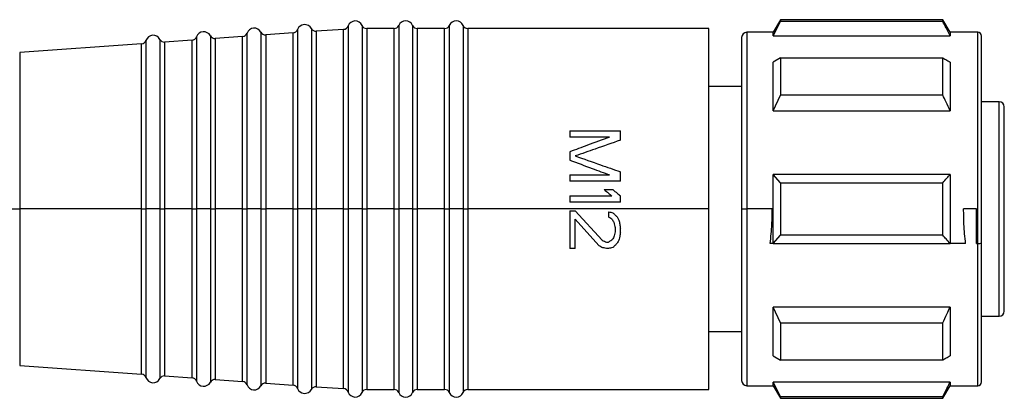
# Model space of a CAD drawing. Header units: millimetres. Extents: x -1015 to 3375, y 357 to 841.
# Tile 15 of 22: x 928 to 967, y 572 to 587. Entities that reach past the tile are written whole.
import ezdxf

# ---------------------------------------------------------------- set-up
doc = ezdxf.new("R2010")
doc.units = ezdxf.units.MM

# ---------------------------------------------------------------- blocks, each defined once
blk = doc.blocks.new('Drawing View2')
at = {"color": 7, "linetype": 'Continuous', "lineweight": 25}
for p, q in [((1385.289, 3.7), (1385, 3.2)), ((1385, 3.065), (1385.289, 3.627)), ((1391.711, 3.7), (1385.289, 3.7)), ((1385.289, 3.7), (1385.289, 3.627)), ((1391.711, 3.627), (1385.289, 3.627)), ((1392, 3.2), (1391.711, 3.7)), ((1391.711, 3.627), (1391.711, 3.7)), ((1364.167, 3.165), (1364.167, -3.8)), ((1364.716, 3.204), (1364.716, -3.8)), ((1365.993, 3.175), (1364.907, 3.098)), ((1365.993, -3.8), (1365.993, 3.175)), ((1366.167, 3.308), (1366.167, -3.8)), ((1366.716, 3.347), (1366.716, -3.8)), ((1367.993, 3.317), (1366.907, 3.24)), ((1366.907, 3.24), (1366.907, -3.8)), ((1367.993, -3.8), (1367.993, 3.317)), ((1368.167, 3.45), (1368.167, -3.8)), ((1368.725, 3.47), (1368.725, -3.8)), ((1369.992, 3.35), (1368.908, 3.35)), ((1368.908, 3.35), (1368.908, -3.8)), ((1369.992, -3.8), (1369.992, 3.35)), ((1370.175, 3.47), (1370.175, -3.8)), ((1370.725, 3.47), (1370.725, -3.8)), ((1371.992, 3.35), (1370.908, 3.35)), ((1370.908, 3.35), (1370.908, -3.8)), ((1371.992, -3.8), (1371.992, 3.35)), ((1372.175, 3.47), (1372.175, -3.8)), ((1372.725, 3.47), (1372.725, -3.8)), ((1382.45, 3.35), (1372.908, 3.35)), ((1372.908, 3.35), (1372.908, -3.8)), ((1382.45, -3.8), (1382.45, 3.35)), ((1385, 3.2), (1383.95, 3.2)), ((1383.95, 3.2), (1383.95, -2.397)), ((1385, 3.065), (1385, 3.2)), ((1393.1, 3.2), (1392, 3.2)), ((1393.1, -3.8), (1393.1, 3.2)), ((1359.993, 2.748), (1355.168, 2.404)), ((1359.993, -3.8), (1359.993, 2.748)), ((1360.167, 2.881), (1360.167, -3.8)), ((1360.716, 2.92), (1360.716, -3.8)), ((1361.993, 2.89), (1360.907, 2.813)), ((1360.907, 2.813), (1360.907, -3.8)), ((1361.993, -3.8), (1361.993, 2.89)), ((1362.167, 3.023), (1362.167, -3.8)), ((1362.716, 3.062), (1362.716, -3.8)), ((1363.993, 3.033), (1362.907, 2.955)), ((1362.907, 2.955), (1362.907, -3.8)), ((1363.993, -3.8), (1363.993, 3.033)), ((1364.907, 3.098), (1364.907, -3.8)), ((1383.75, 3), (1383.75, -2.437)), ((1385, 3.065), (1392, 3.065)), ((1393.25, -2.463), (1393.25, 3.05)), ((1355.168, 2.404), (1355.168, -3.8)), ((1385.289, 2.189), (1385, 2.021)), ((1385, 0.088), (1385, 2.021)), ((1385.289, 2.189), (1385.289, 0.715)), ((1385.289, 2.189), (1391.711, 2.189)), ((1383.75, 1.05), (1382.45, 1.05)), ((1385, 0.088), (1385.289, 0.715)), ((1391.711, 0.715), (1385.289, 0.715)), ((1393.95, 0.45), (1393.25, 0.45)), ((1393.95, -3.796), (1393.95, 0.45)), ((1385, 0.088), (1392, 0.088)), ((1394.15, -3.796), (1394.15, 0.25)), ((1376.95, -0.7), (1376.95, -0.95)), ((1376.95, -0.7), (1378.95, -0.7)), ((1378.95, -1.075), (1378.95, -0.7)), ((1378.524, -0.95), (1376.95, -0.95)), ((1376.95, -1.533), (1376.95, -1.867)), ((1378.95, -2.7), (1378.95, -2.325)), ((1376.95, -2.45), (1378.524, -2.45)), ((1376.95, -2.45), (1376.95, -2.7)), ((1378.95, -2.7), (1376.95, -2.7)), ((1383.75, -2.437), (1383.75, -3.8)), ((1383.95, -2.397), (1383.95, -3.8)), ((1385, -3.8), (1385, -2.434)), ((1385.289, -2.758), (1385, -2.434)), ((1392, -2.434), (1385, -2.434)), ((1392, -2.434), (1392, -3.8)), ((1393.25, -5.137), (1393.25, -2.463)), ((1378.312, -3.033), (1378.652, -3.033)), ((1385.289, -2.758), (1385.289, -3.8)), ((1385.289, -2.758), (1391.711, -2.758)), ((1391.711, -3.8), (1391.711, -2.758)), ((1376.95, -3.283), (1378.61, -3.283)), ((1376.95, -3.283), (1376.95, -3.533)), ((1378.95, -3.533), (1378.95, -3.283)), ((1354.731, -3.8), (1355.168, -3.8)), ((1359.993, -3.8), (1355.168, -3.8)), ((1355.168, -3.8), (1355.168, -3.943)), ((1359.993, -3.8), (1360.167, -3.8)), ((1359.993, -3.94), (1359.993, -3.8)), ((1360.45, -3.8), (1360.167, -3.8)), ((1360.167, -3.8), (1360.167, -3.943)), ((1360.716, -3.8), (1360.45, -3.8)), ((1360.716, -3.8), (1360.893, -3.8)), ((1360.716, -3.8), (1360.716, -10.52)), ((1360.893, -3.8), (1360.907, -3.8)), ((1360.907, -3.8), (1360.907, -3.935)), ((1361.993, -3.8), (1360.907, -3.8)), ((1361.993, -3.94), (1361.993, -3.8)), ((1361.993, -3.8), (1362.167, -3.8)), ((1362.45, -3.8), (1362.167, -3.8)), ((1362.167, -3.8), (1362.167, -3.943)), ((1362.716, -3.8), (1362.45, -3.8)), ((1362.716, -3.8), (1362.893, -3.8)), ((1362.716, -3.8), (1362.716, -10.662)), ((1362.893, -3.8), (1362.907, -3.8)), ((1362.907, -3.8), (1362.907, -3.935)), ((1363.993, -3.8), (1362.907, -3.8)), ((1363.993, -3.8), (1364.167, -3.8)), ((1363.993, -3.94), (1363.993, -3.8)), ((1364.167, -3.8), (1364.167, -3.943)), ((1364.45, -3.8), (1364.167, -3.8)), ((1364.716, -3.8), (1364.45, -3.8)), ((1364.716, -3.8), (1364.893, -3.8)), ((1364.716, -3.8), (1364.716, -10.804)), ((1364.893, -3.8), (1364.907, -3.8)), ((1364.907, -3.8), (1364.907, -3.935)), ((1365.993, -3.8), (1364.907, -3.8)), ((1365.993, -3.941), (1365.993, -3.8)), ((1365.993, -3.8), (1366.167, -3.8)), ((1366.45, -3.8), (1366.167, -3.8)), ((1366.167, -3.8), (1366.167, -3.943)), ((1366.716, -3.8), (1366.45, -3.8)), ((1366.716, -3.8), (1366.893, -3.8)), ((1366.716, -3.8), (1366.716, -10.947)), ((1366.893, -3.8), (1366.907, -3.8)), ((1366.907, -3.8), (1366.907, -3.935)), ((1367.993, -3.8), (1366.907, -3.8)), ((1367.993, -3.8), (1368.167, -3.8)), ((1367.993, -3.941), (1367.993, -3.8)), ((1368.167, -3.8), (1368.167, -3.943)), ((1368.45, -3.8), (1368.167, -3.8)), ((1368.725, -3.8), (1368.45, -3.8)), ((1368.725, -3.8), (1368.908, -3.8)), ((1368.725, -3.8), (1368.725, -11.07)), ((1368.908, -3.8), (1368.908, -3.935)), ((1369.992, -3.8), (1368.908, -3.8)), ((1369.992, -3.8), (1370.175, -3.8)), ((1369.992, -3.94), (1369.992, -3.8)), ((1370.45, -3.8), (1370.175, -3.8)), ((1370.175, -3.8), (1370.175, -3.943)), ((1370.725, -3.8), (1370.45, -3.8)), ((1370.725, -3.8), (1370.908, -3.8)), ((1370.725, -3.8), (1370.725, -11.07)), ((1370.908, -3.8), (1370.908, -3.935)), ((1371.992, -3.8), (1370.908, -3.8)), ((1371.992, -3.8), (1372.175, -3.8)), ((1371.992, -3.94), (1371.992, -3.8)), ((1372.175, -3.8), (1372.175, -3.943)), ((1372.45, -3.8), (1372.175, -3.8)), ((1372.725, -3.8), (1372.45, -3.8)), ((1372.725, -3.8), (1372.908, -3.8)), ((1372.725, -3.8), (1372.725, -11.07)), ((1372.908, -3.8), (1372.908, -3.935)), ((1382.45, -3.8), (1372.908, -3.8)), ((1378.95, -3.533), (1376.95, -3.533)), ((1376.95, -3.867), (1376.95, -5.367)), ((1376.95, -3.867), (1377.163, -3.867)), ((1377.163, -3.867), (1378.227, -5.033)), ((1382.45, -10.95), (1382.45, -3.8)), ((1383.75, -3.8), (1383.95, -3.8)), ((1383.75, -3.8), (1383.75, -10.6)), ((1384.961, -3.8), (1383.95, -3.8)), ((1383.95, -3.8), (1383.95, -10.8)), ((1385, -5.166), (1385, -3.8)), ((1385.289, -3.8), (1385.289, -4.842)), ((1391.711, -4.842), (1391.711, -3.8)), ((1393.05, -3.8), (1392.539, -3.8)), ((1393.05, -5.166), (1393.05, -3.8)), ((1393.1, -5.166), (1393.1, -3.8)), ((1393.95, -8.05), (1393.95, -3.796)), ((1394.15, -7.85), (1394.15, -3.796)), ((1355.168, -3.943), (1355.168, -10.004)), ((1359.993, -10.348), (1359.993, -3.94)), ((1360.167, -3.943), (1360.167, -10.481)), ((1360.907, -3.935), (1360.907, -10.413)), ((1361.993, -10.49), (1361.993, -3.94)), ((1362.167, -3.943), (1362.167, -10.623)), ((1362.907, -3.935), (1362.907, -10.555)), ((1363.993, -10.633), (1363.993, -3.94)), ((1364.167, -3.943), (1364.167, -10.765)), ((1364.907, -3.935), (1364.907, -10.698)), ((1365.993, -10.775), (1365.993, -3.941)), ((1366.167, -3.943), (1366.167, -10.908)), ((1366.907, -3.935), (1366.907, -10.84)), ((1367.993, -10.917), (1367.993, -3.941)), ((1368.167, -3.943), (1368.167, -11.05)), ((1368.908, -3.935), (1368.908, -10.95)), ((1369.992, -10.95), (1369.992, -3.94)), ((1370.175, -3.943), (1370.175, -11.07)), ((1370.908, -3.935), (1370.908, -10.95)), ((1371.992, -10.95), (1371.992, -3.94)), ((1372.175, -3.943), (1372.175, -11.07)), ((1372.908, -3.935), (1372.908, -10.95)), ((1377.163, -4.2), (1378.099, -5.242)), ((1377.163, -5.367), (1377.163, -4.2)), ((1378.482, -3.908), (1378.482, -4.117)), ((1378.737, -4.533), (1378.737, -4.7)), ((1378.95, -4.742), (1378.95, -4.575)), ((1385, -5.166), (1385.289, -4.842)), ((1391.711, -4.842), (1385.289, -4.842)), ((1377.163, -5.367), (1376.95, -5.367)), ((1378.397, -5.117), (1378.482, -5.117)), ((1378.482, -5.367), (1378.397, -5.367)), ((1385, -5.166), (1384.884, -5.166)), ((1385, -5.166), (1392, -5.166)), ((1392.616, -5.166), (1392, -5.166)), ((1393.05, -5.166), (1393.1, -5.166)), ((1393.1, -10.8), (1393.1, -5.166)), ((1393.25, -10.65), (1393.25, -5.137)), ((1392, -7.688), (1385, -7.688)), ((1385, -9.621), (1385, -7.688)), ((1385.289, -8.315), (1385, -7.688)), ((1393.25, -8.05), (1393.95, -8.05)), ((1385.289, -8.315), (1385.289, -9.789)), ((1385.289, -8.315), (1391.711, -8.315)), ((1382.45, -8.65), (1383.75, -8.65)), ((1385, -9.621), (1385.289, -9.789)), ((1355.168, -10.004), (1359.993, -10.348)), ((1391.711, -9.789), (1385.289, -9.789)), ((1360.907, -10.413), (1361.993, -10.49)), ((1362.907, -10.555), (1363.993, -10.633)), ((1364.907, -10.698), (1365.993, -10.775)), ((1366.907, -10.84), (1367.993, -10.917)), ((1383.95, -10.8), (1385, -10.8)), ((1392, -10.665), (1385, -10.665)), ((1385, -10.8), (1385, -10.665)), ((1385.289, -11.227), (1385, -10.665)), ((1385, -10.8), (1385.289, -11.3)), ((1391.711, -11.3), (1392, -10.8)), ((1392, -10.8), (1393.1, -10.8)), ((1368.908, -10.95), (1369.992, -10.95)), ((1370.908, -10.95), (1371.992, -10.95)), ((1372.908, -10.95), (1382.45, -10.95)), ((1385.289, -11.227), (1385.289, -11.3)), ((1385.289, -11.227), (1391.711, -11.227)), ((1385.289, -11.3), (1391.711, -11.3))]:
    blk.add_line(p, q, dxfattribs=at)
at = {"color": 7, "linetype": 'Continuous', "lineweight": 25, "flags": 128}
for points in [[(1392, 3.2), (1392, 3.192), (1392, 3.166), (1392, 3.124), (1392, 3.065)], [(1391.711, 0.715), (1391.711, 0.921), (1391.711, 1.121), (1391.711, 1.315), (1391.711, 1.503), (1391.711, 1.685), (1391.711, 1.86), (1391.711, 2.028), (1391.711, 2.189)], [(1392, 2.021), (1392, 1.823), (1392, 1.611), (1392, 1.387), (1392, 1.15), (1392, 0.901), (1392, 0.64), (1392, 0.369), (1392, 0.088)], [(1392, -3.8), (1392, -3.972), (1392, -4.144), (1392, -4.315), (1392, -4.487), (1392, -4.657), (1392, -4.828), (1392, -4.997), (1392, -5.166)], [(1392, -7.688), (1392, -7.969), (1392, -8.24), (1392, -8.501), (1392, -8.75), (1392, -8.987), (1392, -9.211), (1392, -9.423), (1392, -9.621)], [(1391.711, -9.789), (1391.711, -9.628), (1391.711, -9.46), (1391.711, -9.285), (1391.711, -9.103), (1391.711, -8.915), (1391.711, -8.721), (1391.711, -8.521), (1391.711, -8.315)], [(1392, -10.665), (1392, -10.724), (1392, -10.766), (1392, -10.792), (1392, -10.8)], [(1391.711, -11.3), (1391.711, -11.295), (1391.711, -11.282), (1391.711, -11.259), (1391.711, -11.227)]]:
    blk.add_lwpolyline(points, dxfattribs=at)
at = {"color": 7, "linetype": 'Continuous', "lineweight": 25}
for centre, radius, start, end in [((1368.45, 3.35), 0.3, 23.5782, 160.4937), ((1370.45, 3.35), 0.3, 23.5782, 156.4218), ((1372.45, 3.35), 0.3, 23.5782, 156.4218), ((1362.45, 2.923), 0.3, 27.65, 160.4937), ((1363.979, 3.232), 0.2, 274.0718, 340.4937), ((1364.45, 3.065), 0.3, 27.65, 160.4937), ((1364.893, 3.297), 0.2, 207.65, 274.0718), ((1365.979, 3.375), 0.2, 274.0718, 340.4937), ((1366.45, 3.208), 0.3, 27.65, 160.4937), ((1366.893, 3.44), 0.2, 207.65, 274.0718), ((1367.979, 3.517), 0.2, 274.0718, 340.4937), ((1368.908, 3.55), 0.2, 203.5782, 270), ((1369.992, 3.55), 0.2, 270, 336.4218), ((1370.908, 3.55), 0.2, 203.5782, 270), ((1371.992, 3.55), 0.2, 270, 336.4218), ((1372.908, 3.55), 0.2, 203.5782, 270), ((1383.95, 3), 0.2, 90, 180), ((1393.1, 3.05), 0.15, 0, 90), ((1359.979, 2.947), 0.2, 274.0718, 340.4937), ((1360.45, 2.781), 0.3, 27.65, 160.4937), ((1360.893, 3.013), 0.2, 207.65, 274.0718), ((1361.979, 3.09), 0.2, 274.0718, 340.4937), ((1362.893, 3.155), 0.2, 207.65, 274.0718), ((1393.95, 0.25), 0.2, 0, 90), ((1393.136, -4.952), 0.217, 260.4353, 301.6555), ((1393.95, -7.85), 0.2, 270, 0), ((1359.979, -10.547), 0.2, 19.5063, 85.9282), ((1360.45, -10.381), 0.3, 199.5063, 332.35), ((1360.893, -10.613), 0.2, 85.9282, 152.35), ((1361.979, -10.69), 0.2, 19.5063, 85.9282), ((1362.45, -10.523), 0.3, 199.5063, 332.35), ((1362.893, -10.755), 0.2, 85.9282, 152.35), ((1363.979, -10.832), 0.2, 19.5063, 85.9282), ((1364.45, -10.665), 0.3, 199.5063, 332.35), ((1364.893, -10.897), 0.2, 85.9282, 152.35), ((1365.979, -10.975), 0.2, 19.5063, 85.9282), ((1366.45, -10.808), 0.3, 199.5063, 332.35), ((1366.893, -11.04), 0.2, 85.9282, 152.35), ((1383.95, -10.6), 0.2, 180, 270), ((1393.1, -10.65), 0.15, 270, 0), ((1367.979, -11.117), 0.2, 19.5063, 85.9282), ((1368.45, -10.95), 0.3, 199.5063, 336.4218), ((1368.908, -11.15), 0.2, 90, 156.4218), ((1369.992, -11.15), 0.2, 23.5782, 90), ((1370.45, -10.95), 0.3, 203.5782, 336.4218), ((1370.908, -11.15), 0.2, 90, 156.4218), ((1371.992, -11.15), 0.2, 23.5782, 90), ((1372.45, -10.95), 0.3, 203.5782, 336.4218), ((1372.908, -11.15), 0.2, 90, 156.4218)]:
    blk.add_arc(centre, radius, start, end, dxfattribs=at)
for points, knots in [([(1392, 3.065), (1391.947, 3.169), (1391.853, 3.357), (1391.755, 3.544), (1391.711, 3.627)], [0, 0, 0, 0, 0.5544484, 1, 1, 1, 1]), ([(1391.711, 2.189), (1391.767, 2.157), (1391.864, 2.101), (1391.959, 2.045), (1392, 2.021)], [0, 0, 0, 0, 0.5655339, 1, 1, 1, 1]), ([(1392, 0.088), (1391.947, 0.204), (1391.853, 0.414), (1391.755, 0.622), (1391.711, 0.715)], [0, 0, 0, 0, 0.554448, 1, 1, 1, 1]), ([(1378.524, -0.95), (1378.231, -1.059), (1377.707, -1.253), (1377.181, -1.448), (1376.95, -1.533)], [0, 0, 0, 0, 0.559995, 1, 1, 1, 1]), ([(1378.95, -1.075), (1378.617, -1.192), (1378.022, -1.4), (1377.425, -1.608), (1377.163, -1.7)], [0, 0, 0, 0, 0.559995, 1, 1, 1, 1]), ([(1376.95, -1.867), (1377.244, -1.975), (1377.768, -2.17), (1378.293, -2.364), (1378.524, -2.45)], [0, 0, 0, 0, 0.559996, 1, 1, 1, 1]), ([(1377.163, -1.7), (1377.496, -1.817), (1378.091, -2.025), (1378.688, -2.233), (1378.95, -2.325)], [0, 0, 0, 0, 0.559996, 1, 1, 1, 1]), ([(1391.711, -2.758), (1391.767, -2.697), (1391.864, -2.589), (1391.959, -2.481), (1392, -2.434)], [0, 0, 0, 0, 0.565534, 1, 1, 1, 1]), ([(1378.312, -3.033), (1378.367, -3.08), (1378.467, -3.163), (1378.566, -3.247), (1378.61, -3.283)], [0, 0, 0, 0, 0.559998, 1, 1, 1, 1]), ([(1378.652, -3.033), (1378.708, -3.08), (1378.807, -3.163), (1378.906, -3.247), (1378.95, -3.283)], [0, 0, 0, 0, 0.559998, 1, 1, 1, 1]), ([(1384.884, -5.166), (1384.909, -4.913), (1384.953, -4.462), (1384.959, -4.002), (1384.961, -3.8)], [0, 0, 0, 0, 0.561136, 1, 1, 1, 1]), ([(1392.616, -5.166), (1392.591, -4.913), (1392.547, -4.462), (1392.541, -4.002), (1392.539, -3.8)], [0, 0, 0, 0, 0.561136, 1, 1, 1, 1]), ([(1378.482, -3.908), (1378.514, -3.916), (1378.57, -3.93), (1378.627, -3.944), (1378.652, -3.95)], [0, 0, 0, 0, 0.56, 1, 1, 1, 1]), ([(1378.61, -4.2), (1378.586, -4.184), (1378.543, -4.157), (1378.501, -4.129), (1378.482, -4.117)], [0, 0, 0, 0, 0.56, 1, 1, 1, 1]), ([(1378.61, -4.2), (1378.625, -4.223), (1378.654, -4.265), (1378.682, -4.307), (1378.695, -4.325)], [0, 0, 0, 0, 0.559999, 1, 1, 1, 1]), ([(1378.652, -3.95), (1378.684, -3.981), (1378.741, -4.037), (1378.797, -4.092), (1378.822, -4.117)], [0, 0, 0, 0, 0.559999, 1, 1, 1, 1]), ([(1378.822, -4.117), (1378.838, -4.148), (1378.867, -4.203), (1378.895, -4.259), (1378.907, -4.283)], [0, 0, 0, 0, 0.5599985, 1, 1, 1, 1]), ([(1378.907, -4.283), (1378.915, -4.338), (1378.93, -4.435), (1378.944, -4.532), (1378.95, -4.575)], [0, 0, 0, 0, 0.5599943, 1, 1, 1, 1]), ([(1378.695, -4.325), (1378.703, -4.364), (1378.717, -4.433), (1378.731, -4.503), (1378.737, -4.533)], [0, 0, 0, 0, 0.559997, 1, 1, 1, 1]), ([(1378.227, -5.033), (1378.258, -5.049), (1378.315, -5.077), (1378.372, -5.104), (1378.397, -5.117)], [0, 0, 0, 0, 0.5599999, 1, 1, 1, 1]), ([(1378.61, -5.033), (1378.586, -5.049), (1378.543, -5.077), (1378.501, -5.104), (1378.482, -5.117)], [0, 0, 0, 0, 0.56, 1, 1, 1, 1]), ([(1378.695, -4.908), (1378.679, -4.932), (1378.65, -4.973), (1378.622, -5.015), (1378.61, -5.033)], [0, 0, 0, 0, 0.559999, 1, 1, 1, 1]), ([(1378.737, -4.7), (1378.729, -4.739), (1378.715, -4.808), (1378.701, -4.878), (1378.695, -4.908)], [0, 0, 0, 0, 0.559997, 1, 1, 1, 1]), ([(1378.907, -4.992), (1378.892, -5.023), (1378.863, -5.078), (1378.835, -5.134), (1378.822, -5.158)], [0, 0, 0, 0, 0.559998, 1, 1, 1, 1]), ([(1378.95, -4.742), (1378.942, -4.788), (1378.928, -4.872), (1378.914, -4.955), (1378.907, -4.992)], [0, 0, 0, 0, 0.559996, 1, 1, 1, 1]), ([(1392, -5.166), (1391.947, -5.106), (1391.853, -4.998), (1391.755, -4.89), (1391.711, -4.842)], [0, 0, 0, 0, 0.554448, 1, 1, 1, 1]), ([(1378.099, -5.242), (1378.123, -5.257), (1378.165, -5.285), (1378.208, -5.313), (1378.227, -5.325)], [0, 0, 0, 0, 0.56, 1, 1, 1, 1]), ([(1378.397, -5.367), (1378.365, -5.359), (1378.308, -5.345), (1378.252, -5.331), (1378.227, -5.325)], [0, 0, 0, 0, 0.56, 1, 1, 1, 1]), ([(1378.652, -5.325), (1378.62, -5.333), (1378.564, -5.347), (1378.507, -5.361), (1378.482, -5.367)], [0, 0, 0, 0, 0.56, 1, 1, 1, 1]), ([(1378.822, -5.158), (1378.791, -5.189), (1378.734, -5.245), (1378.677, -5.301), (1378.652, -5.325)], [0, 0, 0, 0, 0.559999, 1, 1, 1, 1]), ([(1391.711, -8.315), (1391.767, -8.197), (1391.864, -7.989), (1391.959, -7.779), (1392, -7.688)], [0, 0, 0, 0, 0.565533, 1, 1, 1, 1]), ([(1392, -9.621), (1391.947, -9.652), (1391.853, -9.708), (1391.755, -9.764), (1391.711, -9.789)], [0, 0, 0, 0, 0.554449, 1, 1, 1, 1]), ([(1391.711, -11.227), (1391.767, -11.122), (1391.864, -10.935), (1391.959, -10.747), (1392, -10.665)], [0, 0, 0, 0, 0.565533, 1, 1, 1, 1])]:
    blk.add_open_spline(points, degree=3, knots=knots, dxfattribs=at)

msp = doc.modelspace()

# ---------------------------------------------------------------- block references
at = {"color": 7, "linetype": 'Continuous', "lineweight": 25}
msp.add_blockref('Drawing View2', (-427.29, 582.942), dxfattribs=at)

doc.saveas('drawing.dxf')
